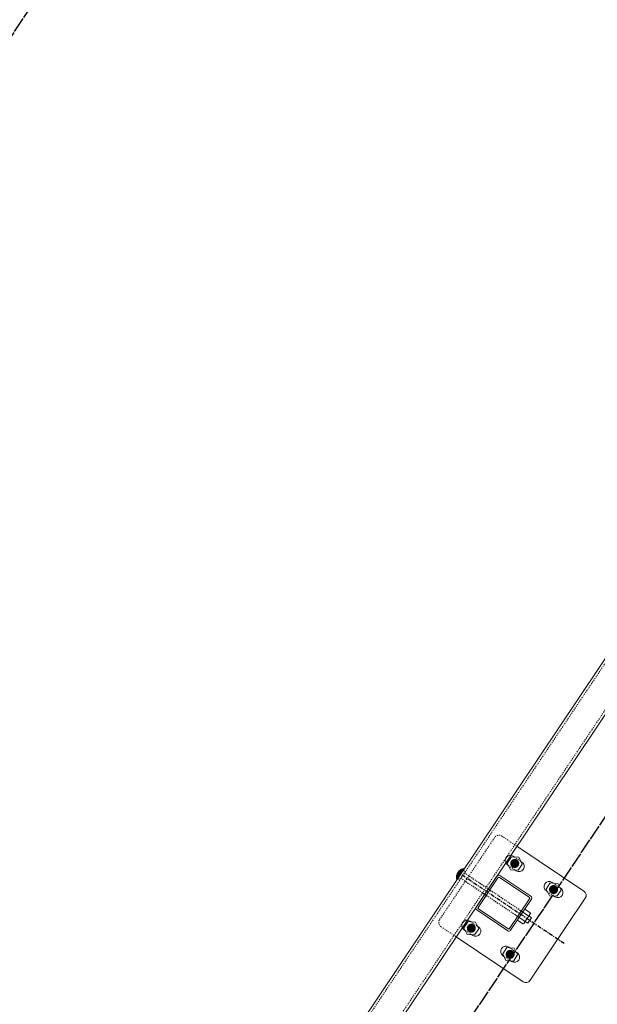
# Model space of a CAD drawing. Header units: inches. Extents: x 26089988 to 26091477, y 7484334 to 7485711.
# Tile 2 of 35: x 26090373 to 26090429, y 7484544 to 7484639. Entities that reach past the tile are written whole.
import ezdxf

# ---------------------------------------------------------------- set-up
doc = ezdxf.new("R2010")
doc.units = ezdxf.units.IN
doc.header["$MEASUREMENT"] = 0
for name, pattern in [('bcenterline', [0.5, 0.375, -0.03125, 0.0625, -0.03125]), ('bhiddenpr', [0.1875, 0.125, -0.0625]), ('brebarpr', [1.5625, 1.5, -0.0625]), ('DGN Style 2', [0.017105, 0.010263, -0.006842])]:
    doc.linetypes.add(name, pattern=pattern)
for name, color, linetype in [('BR_P_Rail_Centerline', 2, 'bcenterline'), ('BR_P_Rail_Hidden', 230, 'bhiddenpr'), ('BR_P_Rail_Object', 230, 'Continuous'), ('BR_P_Rail_Reinforcing', 30, 'brebarpr')]:
    doc.layers.add(name, color=color, linetype=linetype)

msp = doc.modelspace()

# ---------------------------------------------------------------- hatches: boundary and pattern name
at = {"layer": 'BR_P_Rail_Object', "lineweight": 0}
h = msp.add_hatch(color=151, dxfattribs=at)
edge = h.paths.add_edge_path()
edge.add_arc((26090420.732, 7484557.812), 0.438, 56.15272, 416.15272, ccw=False)
h = msp.add_hatch(color=151, dxfattribs=at)
edge = h.paths.add_edge_path()
edge.add_arc((26090420.732, 7484557.812), 0.438, 56.15272, 416.15272, ccw=False)
h = msp.add_hatch(color=151, dxfattribs=at)
edge = h.paths.add_edge_path()
edge.add_arc((26090424.469, 7484555.306), 0.438, 56.15272, 416.15272, ccw=False)
h = msp.add_hatch(color=151, dxfattribs=at)
edge = h.paths.add_edge_path()
edge.add_arc((26090416.554, 7484551.583), 0.438, 56.15272, 416.15272, ccw=False)
h = msp.add_hatch(color=151, dxfattribs=at)
edge = h.paths.add_edge_path()
edge.add_arc((26090416.554, 7484551.583), 0.438, 56.15272, 416.15272, ccw=False)
h = msp.add_hatch(color=151, dxfattribs=at)
edge = h.paths.add_edge_path()
edge.add_arc((26090420.292, 7484549.077), 0.438, 56.15272, 416.15272, ccw=False)

# ---------------------------------------------------------------- linework, layer by layer
at = {"layer": 'BR_P_Rail_Centerline'}
msp.add_line((26090425.495, 7484550.102), (26090415.528, 7484556.786), dxfattribs=at)
at = {"layer": 'BR_P_Rail_Hidden', "color": 1, "linetype": 'DGN Style 2', "lineweight": 0}
for p, q in [((26090374.728, 7484495.5), (26090807.653, 7485141.042)), ((26090376.805, 7484494.107), (26090809.729, 7485139.649)), ((26090418.797, 7484560.313), (26090413.506, 7484552.424)), ((26090418.797, 7484560.313), (26090413.506, 7484552.424)), ((26090419.491, 7484560.45), (26090420.944, 7484559.476)), ((26090419.491, 7484560.45), (26090420.944, 7484559.476)), ((26090420.695, 7484558.438), (26090421.325, 7484558.016)), ((26090420.695, 7484558.438), (26090421.325, 7484558.016)), ((26090420.138, 7484557.608), (26090420.768, 7484557.186)), ((26090420.138, 7484557.608), (26090420.768, 7484557.186)), ((26090424.433, 7484555.932), (26090425.062, 7484555.51)), ((26090423.876, 7484555.101), (26090424.505, 7484554.679)), ((26090416.518, 7484552.209), (26090417.147, 7484551.787)), ((26090416.518, 7484552.209), (26090417.147, 7484551.787)), ((26090413.642, 7484551.73), (26090415.096, 7484550.755)), ((26090413.642, 7484551.73), (26090415.096, 7484550.755)), ((26090415.961, 7484551.379), (26090416.59, 7484550.957)), ((26090415.961, 7484551.379), (26090416.59, 7484550.957)), ((26090420.255, 7484549.703), (26090420.885, 7484549.281)), ((26090419.698, 7484548.872), (26090420.328, 7484548.45))]:
    msp.add_line(p, q, dxfattribs=at)
at = {"layer": 'BR_P_Rail_Hidden', "color": 1, "linetype": 'DGN Style 2'}
for p, q in [((26090415.971, 7484557.054), (26090415.449, 7484556.275)), ((26090415.971, 7484557.054), (26090415.449, 7484556.275)), ((26090415.79, 7484557.176), (26090415.971, 7484557.054)), ((26090415.79, 7484557.176), (26090415.971, 7484557.054)), ((26090415.884, 7484556.924), (26090421.516, 7484553.147)), ((26090415.267, 7484556.397), (26090415.449, 7484556.275)), ((26090415.267, 7484556.397), (26090415.449, 7484556.275)), ((26090415.536, 7484556.405), (26090421.168, 7484552.628))]:
    msp.add_line(p, q, dxfattribs=at)
at = {"layer": 'BR_P_Rail_Hidden', "color": 1, "linetype": 'DGN Style 2', "lineweight": 0}
msp.add_arc((26090419.212, 7484560.035), 0.5, 56.15272, 146.15272, dxfattribs=at)
msp.add_arc((26090419.212, 7484560.035), 0.5, 56.15272, 146.15272, dxfattribs=at)
at = {"layer": 'BR_P_Rail_Hidden', "color": 1, "linetype": 'DGN Style 2', "lineweight": 0, "extrusion": (0, 0, -1)}
msp.add_arc((-26090413.921, 7484552.145), 0.5, 303.84728, 33.84728, dxfattribs=at)
msp.add_arc((-26090413.921, 7484552.145), 0.5, 303.84728, 33.84728, dxfattribs=at)
at = {"layer": 'BR_P_Rail_Object', "color": 2, "lineweight": 13}
for p, q in [((26090374.521, 7484495.639), (26090807.445, 7485141.181)), ((26090809.937, 7485139.51), (26090377.012, 7484493.968))]:
    msp.add_line(p, q, dxfattribs=at)
at = {"layer": 'BR_P_Rail_Object', "color": 5, "lineweight": 13}
for p, q in [((26090420.944, 7484559.476), (26090427.381, 7484555.159)), ((26090427.518, 7484554.465), (26090422.226, 7484546.575)), ((26090415.096, 7484550.755), (26090421.532, 7484546.438))]:
    msp.add_line(p, q, dxfattribs=at)
at = {"layer": 'BR_P_Rail_Object', "color": 5, "lineweight": 0}
for p, q in [((26090420.595, 7484558.506), (26090420.695, 7484558.438)), ((26090420.595, 7484558.506), (26090420.695, 7484558.438)), ((26090420.038, 7484557.675), (26090420.138, 7484557.608)), ((26090420.038, 7484557.675), (26090420.138, 7484557.608)), ((26090421.325, 7484558.016), (26090421.425, 7484557.949)), ((26090421.325, 7484558.016), (26090421.425, 7484557.949)), ((26090419.023, 7484556.61), (26090417.017, 7484553.62)), ((26090419.023, 7484556.61), (26090417.017, 7484553.62)), ((26090419.3, 7484556.665), (26090422.29, 7484554.66)), ((26090420.768, 7484557.186), (26090420.868, 7484557.118)), ((26090420.768, 7484557.186), (26090420.868, 7484557.118)), ((26090419.122, 7484556.446), (26090417.207, 7484553.59)), ((26090419.122, 7484556.446), (26090417.207, 7484553.59)), ((26090419.27, 7484556.476), (26090422.126, 7484554.56)), ((26090424.332, 7484555.999), (26090424.433, 7484555.932)), ((26090423.775, 7484555.169), (26090423.876, 7484555.101)), ((26090424.505, 7484554.679), (26090424.606, 7484554.612)), ((26090425.062, 7484555.51), (26090425.163, 7484555.442)), ((26090422.155, 7484554.412), (26090420.24, 7484551.556)), ((26090422.345, 7484554.382), (26090420.34, 7484551.392)), ((26090417.072, 7484553.343), (26090420.062, 7484551.338)), ((26090417.236, 7484553.442), (26090420.092, 7484551.527)), ((26090416.417, 7484552.277), (26090416.518, 7484552.209)), ((26090416.417, 7484552.277), (26090416.518, 7484552.209)), ((26090417.147, 7484551.787), (26090417.248, 7484551.72)), ((26090417.147, 7484551.787), (26090417.248, 7484551.72)), ((26090415.86, 7484551.446), (26090415.961, 7484551.379)), ((26090415.86, 7484551.446), (26090415.961, 7484551.379)), ((26090416.59, 7484550.957), (26090416.691, 7484550.889)), ((26090416.59, 7484550.957), (26090416.691, 7484550.889)), ((26090419.598, 7484548.94), (26090419.698, 7484548.872)), ((26090420.155, 7484549.77), (26090420.255, 7484549.703)), ((26090420.885, 7484549.281), (26090420.985, 7484549.213)), ((26090420.328, 7484548.45), (26090420.428, 7484548.383))]:
    msp.add_line(p, q, dxfattribs=at)
at = {"layer": 'BR_P_Rail_Object', "color": 151, "linetype": 'Continuous', "lineweight": 13}
for p, q in [((26090415.114, 7484556.466), (26090415.344, 7484556.512)), ((26090415.114, 7484556.466), (26090415.344, 7484556.512)), ((26090415.114, 7484556.453), (26090415.334, 7484556.496)), ((26090415.114, 7484556.453), (26090415.334, 7484556.496)), ((26090415.115, 7484556.494), (26090415.365, 7484556.543)), ((26090415.115, 7484556.494), (26090415.365, 7484556.543)), ((26090415.115, 7484556.48), (26090415.355, 7484556.528)), ((26090415.115, 7484556.48), (26090415.355, 7484556.528)), ((26090415.164, 7484556.243), (26090415.115, 7484556.491)), ((26090415.164, 7484556.243), (26090415.115, 7484556.491)), ((26090415.116, 7484556.508), (26090415.376, 7484556.559)), ((26090415.116, 7484556.508), (26090415.376, 7484556.559)), ((26090415.117, 7484556.521), (26090415.386, 7484556.574)), ((26090415.117, 7484556.521), (26090415.386, 7484556.574)), ((26090415.118, 7484556.535), (26090415.397, 7484556.59)), ((26090415.118, 7484556.535), (26090415.397, 7484556.59)), ((26090415.119, 7484556.549), (26090415.407, 7484556.606)), ((26090415.119, 7484556.549), (26090415.407, 7484556.606)), ((26090415.175, 7484556.258), (26090415.119, 7484556.542)), ((26090415.175, 7484556.258), (26090415.119, 7484556.542)), ((26090415.121, 7484556.563), (26090415.418, 7484556.621)), ((26090415.121, 7484556.563), (26090415.418, 7484556.621)), ((26090415.123, 7484556.577), (26090415.428, 7484556.637)), ((26090415.123, 7484556.577), (26090415.428, 7484556.637)), ((26090415.185, 7484556.274), (26090415.124, 7484556.584)), ((26090415.185, 7484556.274), (26090415.124, 7484556.584)), ((26090415.125, 7484556.591), (26090415.439, 7484556.653)), ((26090415.125, 7484556.591), (26090415.439, 7484556.653)), ((26090415.127, 7484556.605), (26090415.449, 7484556.668)), ((26090415.127, 7484556.605), (26090415.449, 7484556.668)), ((26090415.13, 7484556.619), (26090415.46, 7484556.684)), ((26090415.13, 7484556.619), (26090415.46, 7484556.684)), ((26090415.196, 7484556.29), (26090415.13, 7484556.622)), ((26090415.196, 7484556.29), (26090415.13, 7484556.622)), ((26090415.132, 7484556.633), (26090415.47, 7484556.7)), ((26090415.132, 7484556.633), (26090415.47, 7484556.7)), ((26090415.135, 7484556.647), (26090415.481, 7484556.715)), ((26090415.135, 7484556.647), (26090415.481, 7484556.715)), ((26090415.206, 7484556.305), (26090415.137, 7484556.655)), ((26090415.206, 7484556.305), (26090415.137, 7484556.655)), ((26090415.139, 7484556.662), (26090415.491, 7484556.731)), ((26090415.139, 7484556.662), (26090415.491, 7484556.731)), ((26090415.142, 7484556.676), (26090415.502, 7484556.747)), ((26090415.142, 7484556.676), (26090415.502, 7484556.747)), ((26090415.217, 7484556.321), (26090415.145, 7484556.686)), ((26090415.217, 7484556.321), (26090415.145, 7484556.686)), ((26090415.146, 7484556.69), (26090415.512, 7484556.762)), ((26090415.146, 7484556.69), (26090415.512, 7484556.762)), ((26090415.15, 7484556.705), (26090415.523, 7484556.778)), ((26090415.15, 7484556.705), (26090415.523, 7484556.778)), ((26090415.227, 7484556.337), (26090415.153, 7484556.714)), ((26090415.227, 7484556.337), (26090415.153, 7484556.714)), ((26090415.154, 7484556.719), (26090415.533, 7484556.794)), ((26090415.154, 7484556.719), (26090415.533, 7484556.794)), ((26090415.159, 7484556.733), (26090415.544, 7484556.809)), ((26090415.159, 7484556.733), (26090415.544, 7484556.809)), ((26090415.238, 7484556.352), (26090415.161, 7484556.74)), ((26090415.238, 7484556.352), (26090415.161, 7484556.74)), ((26090415.164, 7484556.748), (26090415.554, 7484556.825)), ((26090415.164, 7484556.748), (26090415.554, 7484556.825)), ((26090415.169, 7484556.763), (26090415.565, 7484556.841)), ((26090415.169, 7484556.763), (26090415.565, 7484556.841)), ((26090415.248, 7484556.368), (26090415.17, 7484556.765)), ((26090415.248, 7484556.368), (26090415.17, 7484556.765)), ((26090415.174, 7484556.777), (26090415.575, 7484556.856)), ((26090415.174, 7484556.777), (26090415.575, 7484556.856)), ((26090415.259, 7484556.384), (26090415.179, 7484556.789)), ((26090415.259, 7484556.384), (26090415.179, 7484556.789)), ((26090415.18, 7484556.792), (26090415.586, 7484556.872)), ((26090415.18, 7484556.792), (26090415.586, 7484556.872)), ((26090415.186, 7484556.807), (26090415.597, 7484556.888)), ((26090415.186, 7484556.807), (26090415.597, 7484556.888)), ((26090415.269, 7484556.399), (26090415.188, 7484556.811)), ((26090415.269, 7484556.399), (26090415.188, 7484556.811)), ((26090415.192, 7484556.822), (26090415.607, 7484556.903)), ((26090415.192, 7484556.822), (26090415.607, 7484556.903)), ((26090415.28, 7484556.415), (26090415.197, 7484556.832)), ((26090415.28, 7484556.415), (26090415.197, 7484556.832)), ((26090415.199, 7484556.837), (26090415.618, 7484556.919)), ((26090415.199, 7484556.837), (26090415.618, 7484556.919)), ((26090415.206, 7484556.852), (26090415.628, 7484556.935)), ((26090415.206, 7484556.852), (26090415.628, 7484556.935)), ((26090415.29, 7484556.431), (26090415.207, 7484556.853)), ((26090415.29, 7484556.431), (26090415.207, 7484556.853)), ((26090415.214, 7484556.867), (26090415.639, 7484556.95)), ((26090415.214, 7484556.867), (26090415.639, 7484556.95)), ((26090415.301, 7484556.446), (26090415.217, 7484556.872)), ((26090415.301, 7484556.446), (26090415.217, 7484556.872)), ((26090415.222, 7484556.882), (26090415.649, 7484556.966)), ((26090415.222, 7484556.882), (26090415.649, 7484556.966)), ((26090415.311, 7484556.462), (26090415.227, 7484556.891)), ((26090415.311, 7484556.462), (26090415.227, 7484556.891)), ((26090415.23, 7484556.897), (26090415.66, 7484556.982)), ((26090415.23, 7484556.897), (26090415.66, 7484556.982)), ((26090415.322, 7484556.478), (26090415.237, 7484556.909)), ((26090415.322, 7484556.478), (26090415.237, 7484556.909)), ((26090415.239, 7484556.912), (26090415.67, 7484556.997)), ((26090415.239, 7484556.912), (26090415.67, 7484556.997)), ((26090415.332, 7484556.493), (26090415.247, 7484556.926)), ((26090415.332, 7484556.493), (26090415.247, 7484556.926)), ((26090415.248, 7484556.928), (26090415.681, 7484557.013)), ((26090415.248, 7484556.928), (26090415.681, 7484557.013)), ((26090415.343, 7484556.509), (26090415.257, 7484556.942)), ((26090415.343, 7484556.509), (26090415.257, 7484556.942)), ((26090415.258, 7484556.943), (26090415.691, 7484557.029)), ((26090415.258, 7484556.943), (26090415.691, 7484557.029)), ((26090415.268, 7484556.959), (26090415.702, 7484557.044)), ((26090415.268, 7484556.959), (26090415.702, 7484557.044)), ((26090415.353, 7484556.525), (26090415.268, 7484556.958)), ((26090415.353, 7484556.525), (26090415.268, 7484556.958)), ((26090415.364, 7484556.54), (26090415.278, 7484556.974)), ((26090415.364, 7484556.54), (26090415.278, 7484556.974)), ((26090415.279, 7484556.975), (26090415.712, 7484557.06)), ((26090415.279, 7484556.975), (26090415.712, 7484557.06)), ((26090415.374, 7484556.556), (26090415.289, 7484556.989)), ((26090415.374, 7484556.556), (26090415.289, 7484556.989)), ((26090415.29, 7484556.99), (26090415.723, 7484557.076)), ((26090415.29, 7484556.99), (26090415.723, 7484557.076)), ((26090415.385, 7484556.572), (26090415.3, 7484557.003)), ((26090415.385, 7484556.572), (26090415.3, 7484557.003)), ((26090415.302, 7484557.006), (26090415.733, 7484557.091)), ((26090415.302, 7484557.006), (26090415.733, 7484557.091)), ((26090415.395, 7484556.587), (26090415.31, 7484557.017)), ((26090415.395, 7484556.587), (26090415.31, 7484557.017)), ((26090415.314, 7484557.022), (26090415.744, 7484557.107)), ((26090415.314, 7484557.022), (26090415.744, 7484557.107)), ((26090415.406, 7484556.603), (26090415.321, 7484557.031)), ((26090415.406, 7484556.603), (26090415.321, 7484557.031)), ((26090415.328, 7484557.039), (26090415.754, 7484557.123)), ((26090415.328, 7484557.039), (26090415.754, 7484557.123)), ((26090415.416, 7484556.619), (26090415.332, 7484557.044)), ((26090415.416, 7484556.619), (26090415.332, 7484557.044)), ((26090415.342, 7484557.055), (26090415.765, 7484557.138)), ((26090415.342, 7484557.055), (26090415.765, 7484557.138)), ((26090415.427, 7484556.634), (26090415.343, 7484557.057)), ((26090415.427, 7484556.634), (26090415.343, 7484557.057)), ((26090415.437, 7484556.65), (26090415.354, 7484557.069)), ((26090415.437, 7484556.65), (26090415.354, 7484557.069)), ((26090415.357, 7484557.071), (26090415.775, 7484557.154)), ((26090415.357, 7484557.071), (26090415.775, 7484557.154)), ((26090415.448, 7484556.666), (26090415.366, 7484557.081)), ((26090415.448, 7484556.666), (26090415.366, 7484557.081)), ((26090415.373, 7484557.088), (26090415.786, 7484557.17)), ((26090415.373, 7484557.088), (26090415.786, 7484557.17)), ((26090415.458, 7484556.681), (26090415.377, 7484557.093)), ((26090415.458, 7484556.681), (26090415.377, 7484557.093)), ((26090415.469, 7484556.697), (26090415.388, 7484557.104)), ((26090415.469, 7484556.697), (26090415.388, 7484557.104)), ((26090415.389, 7484557.105), (26090415.796, 7484557.185)), ((26090415.389, 7484557.105), (26090415.796, 7484557.185)), ((26090415.479, 7484556.713), (26090415.4, 7484557.115)), ((26090415.479, 7484556.713), (26090415.4, 7484557.115)), ((26090415.408, 7484557.122), (26090415.807, 7484557.201)), ((26090415.408, 7484557.122), (26090415.807, 7484557.201)), ((26090415.49, 7484556.728), (26090415.411, 7484557.126)), ((26090415.49, 7484556.728), (26090415.411, 7484557.126)), ((26090415.5, 7484556.744), (26090415.423, 7484557.136)), ((26090415.5, 7484556.744), (26090415.423, 7484557.136)), ((26090415.427, 7484557.14), (26090415.817, 7484557.217)), ((26090415.427, 7484557.14), (26090415.817, 7484557.217)), ((26090415.511, 7484556.76), (26090415.434, 7484557.146)), ((26090415.511, 7484556.76), (26090415.434, 7484557.146)), ((26090415.521, 7484556.775), (26090415.446, 7484557.156)), ((26090415.521, 7484556.775), (26090415.446, 7484557.156)), ((26090415.448, 7484557.157), (26090415.828, 7484557.232)), ((26090415.448, 7484557.157), (26090415.828, 7484557.232)), ((26090415.532, 7484556.791), (26090415.458, 7484557.165)), ((26090415.532, 7484556.791), (26090415.458, 7484557.165)), ((26090415.542, 7484556.807), (26090415.47, 7484557.175)), ((26090415.542, 7484556.807), (26090415.47, 7484557.175)), ((26090415.471, 7484557.175), (26090415.838, 7484557.248)), ((26090415.471, 7484557.175), (26090415.838, 7484557.248)), ((26090415.553, 7484556.822), (26090415.481, 7484557.184)), ((26090415.553, 7484556.822), (26090415.481, 7484557.184)), ((26090415.563, 7484556.838), (26090415.493, 7484557.192)), ((26090415.563, 7484556.838), (26090415.493, 7484557.192)), ((26090415.496, 7484557.194), (26090415.849, 7484557.264)), ((26090415.496, 7484557.194), (26090415.849, 7484557.264)), ((26090415.574, 7484556.854), (26090415.505, 7484557.201)), ((26090415.574, 7484556.854), (26090415.505, 7484557.201)), ((26090415.584, 7484556.869), (26090415.517, 7484557.209)), ((26090415.584, 7484556.869), (26090415.517, 7484557.209)), ((26090415.523, 7484557.213), (26090415.859, 7484557.279)), ((26090415.523, 7484557.213), (26090415.859, 7484557.279)), ((26090415.595, 7484556.885), (26090415.529, 7484557.217)), ((26090415.595, 7484556.885), (26090415.529, 7484557.217)), ((26090415.605, 7484556.901), (26090415.541, 7484557.225)), ((26090415.605, 7484556.901), (26090415.541, 7484557.225)), ((26090415.616, 7484556.916), (26090415.553, 7484557.232)), ((26090415.616, 7484556.916), (26090415.553, 7484557.232)), ((26090415.554, 7484557.233), (26090415.87, 7484557.295)), ((26090415.554, 7484557.233), (26090415.87, 7484557.295)), ((26090415.626, 7484556.932), (26090415.566, 7484557.239)), ((26090415.626, 7484556.932), (26090415.566, 7484557.239)), ((26090415.637, 7484556.948), (26090415.578, 7484557.246)), ((26090415.637, 7484556.948), (26090415.578, 7484557.246)), ((26090415.59, 7484557.253), (26090415.88, 7484557.311)), ((26090415.59, 7484557.253), (26090415.88, 7484557.311)), ((26090415.647, 7484556.963), (26090415.59, 7484557.253)), ((26090415.647, 7484556.963), (26090415.59, 7484557.253)), ((26090415.658, 7484556.979), (26090415.602, 7484557.26)), ((26090415.658, 7484556.979), (26090415.602, 7484557.26)), ((26090415.668, 7484556.995), (26090415.615, 7484557.266)), ((26090415.668, 7484556.995), (26090415.615, 7484557.266)), ((26090415.679, 7484557.01), (26090415.627, 7484557.272)), ((26090415.679, 7484557.01), (26090415.627, 7484557.272)), ((26090415.634, 7484557.276), (26090415.891, 7484557.326)), ((26090415.634, 7484557.276), (26090415.891, 7484557.326)), ((26090415.689, 7484557.026), (26090415.639, 7484557.278)), ((26090415.689, 7484557.026), (26090415.639, 7484557.278)), ((26090415.7, 7484557.042), (26090415.652, 7484557.284)), ((26090415.7, 7484557.042), (26090415.652, 7484557.284)), ((26090415.71, 7484557.057), (26090415.664, 7484557.289)), ((26090415.71, 7484557.057), (26090415.664, 7484557.289)), ((26090415.721, 7484557.073), (26090415.677, 7484557.295)), ((26090415.721, 7484557.073), (26090415.677, 7484557.295)), ((26090415.731, 7484557.088), (26090415.689, 7484557.3)), ((26090415.731, 7484557.088), (26090415.689, 7484557.3)), ((26090415.691, 7484557.3), (26090415.901, 7484557.342)), ((26090415.691, 7484557.3), (26090415.901, 7484557.342)), ((26090415.742, 7484557.104), (26090415.702, 7484557.305)), ((26090415.742, 7484557.104), (26090415.702, 7484557.305)), ((26090415.752, 7484557.12), (26090415.715, 7484557.31)), ((26090415.752, 7484557.12), (26090415.715, 7484557.31)), ((26090415.763, 7484557.135), (26090415.727, 7484557.314)), ((26090415.763, 7484557.135), (26090415.727, 7484557.314)), ((26090415.773, 7484557.151), (26090415.74, 7484557.318)), ((26090415.773, 7484557.151), (26090415.74, 7484557.318)), ((26090415.784, 7484557.167), (26090415.753, 7484557.323)), ((26090415.784, 7484557.167), (26090415.753, 7484557.323)), ((26090415.794, 7484557.182), (26090415.766, 7484557.326)), ((26090415.794, 7484557.182), (26090415.766, 7484557.326)), ((26090415.805, 7484557.198), (26090415.779, 7484557.33)), ((26090415.805, 7484557.198), (26090415.779, 7484557.33)), ((26090415.815, 7484557.214), (26090415.792, 7484557.334)), ((26090415.815, 7484557.214), (26090415.792, 7484557.334)), ((26090415.794, 7484557.334), (26090415.908, 7484557.357)), ((26090415.794, 7484557.334), (26090415.908, 7484557.357)), ((26090415.826, 7484557.229), (26090415.804, 7484557.337)), ((26090415.826, 7484557.229), (26090415.804, 7484557.337)), ((26090415.836, 7484557.245), (26090415.817, 7484557.34)), ((26090415.836, 7484557.245), (26090415.817, 7484557.34)), ((26090415.847, 7484557.261), (26090415.83, 7484557.343)), ((26090415.847, 7484557.261), (26090415.83, 7484557.343)), ((26090415.857, 7484557.276), (26090415.843, 7484557.346)), ((26090415.857, 7484557.276), (26090415.843, 7484557.346)), ((26090415.868, 7484557.292), (26090415.857, 7484557.349)), ((26090415.868, 7484557.292), (26090415.857, 7484557.349)), ((26090415.878, 7484557.308), (26090415.87, 7484557.351)), ((26090415.878, 7484557.308), (26090415.87, 7484557.351)), ((26090415.889, 7484557.323), (26090415.883, 7484557.353)), ((26090415.889, 7484557.323), (26090415.883, 7484557.353)), ((26090415.899, 7484557.339), (26090415.896, 7484557.355)), ((26090415.899, 7484557.339), (26090415.896, 7484557.355)), ((26090415.91, 7484557.355), (26090415.909, 7484557.357)), ((26090415.91, 7484557.355), (26090415.909, 7484557.357)), ((26090415.114, 7484556.439), (26090415.323, 7484556.481)), ((26090415.114, 7484556.439), (26090415.323, 7484556.481)), ((26090415.115, 7484556.426), (26090415.313, 7484556.465)), ((26090415.115, 7484556.426), (26090415.313, 7484556.465)), ((26090415.115, 7484556.412), (26090415.302, 7484556.449)), ((26090415.115, 7484556.412), (26090415.302, 7484556.449)), ((26090415.154, 7484556.227), (26090415.115, 7484556.424)), ((26090415.154, 7484556.227), (26090415.115, 7484556.424)), ((26090415.116, 7484556.399), (26090415.292, 7484556.434)), ((26090415.116, 7484556.399), (26090415.292, 7484556.434)), ((26090415.117, 7484556.385), (26090415.281, 7484556.418)), ((26090415.117, 7484556.385), (26090415.281, 7484556.418)), ((26090415.118, 7484556.372), (26090415.271, 7484556.402)), ((26090415.118, 7484556.372), (26090415.271, 7484556.402)), ((26090415.119, 7484556.359), (26090415.26, 7484556.387)), ((26090415.119, 7484556.359), (26090415.26, 7484556.387)), ((26090415.121, 7484556.345), (26090415.25, 7484556.371)), ((26090415.121, 7484556.345), (26090415.25, 7484556.371)), ((26090415.122, 7484556.332), (26090415.239, 7484556.355)), ((26090415.122, 7484556.332), (26090415.239, 7484556.355)), ((26090415.124, 7484556.319), (26090415.229, 7484556.34)), ((26090415.124, 7484556.319), (26090415.229, 7484556.34)), ((26090415.126, 7484556.306), (26090415.218, 7484556.324)), ((26090415.126, 7484556.306), (26090415.218, 7484556.324)), ((26090415.128, 7484556.293), (26090415.208, 7484556.308)), ((26090415.128, 7484556.293), (26090415.208, 7484556.308)), ((26090415.131, 7484556.279), (26090415.197, 7484556.293)), ((26090415.131, 7484556.279), (26090415.197, 7484556.293)), ((26090415.133, 7484556.266), (26090415.187, 7484556.277)), ((26090415.133, 7484556.266), (26090415.187, 7484556.277)), ((26090415.136, 7484556.253), (26090415.176, 7484556.261)), ((26090415.136, 7484556.253), (26090415.176, 7484556.261)), ((26090415.139, 7484556.24), (26090415.166, 7484556.246)), ((26090415.139, 7484556.24), (26090415.166, 7484556.246)), ((26090415.142, 7484556.227), (26090415.155, 7484556.23)), ((26090415.142, 7484556.227), (26090415.155, 7484556.23))]:
    msp.add_line(p, q, dxfattribs=at)
at = {"layer": 'BR_P_Rail_Object', "color": 151, "lineweight": 13}
for p, q in [((26090422.043, 7484552.794), (26090421.516, 7484553.147)), ((26090421.69, 7484553.406), (26090422.217, 7484553.053)), ((26090422.057, 7484552.72), (26090421.769, 7484552.289)), ((26090422.057, 7484552.72), (26090422.117, 7484552.808)), ((26090422.087, 7484552.764), (26090422.347, 7484552.59)), ((26090422.232, 7484552.979), (26090422.117, 7484552.808)), ((26090420.994, 7484552.368), (26090421.521, 7484552.015)), ((26090421.695, 7484552.275), (26090421.168, 7484552.628)), ((26090421.709, 7484552.201), (26090421.595, 7484552.03)), ((26090421.709, 7484552.201), (26090421.769, 7484552.289)), ((26090421.739, 7484552.245), (26090421.999, 7484552.071)), ((26090422.347, 7484552.59), (26090421.999, 7484552.071))]:
    msp.add_line(p, q, dxfattribs=at)
at = {"layer": 'BR_P_Rail_Object', "color": 151, "linetype": 'Continuous', "lineweight": 0, "flags": 128}
for points in [[(26090420.014, 7484557.86), (26090420.331, 7484557.215), (26090421.048, 7484557.167), (26090421.449, 7484557.764), (26090421.132, 7484558.409), (26090420.415, 7484558.457), (26090420.014, 7484557.86)], [(26090420.014, 7484557.86), (26090420.331, 7484557.215), (26090421.048, 7484557.167), (26090421.449, 7484557.764), (26090421.132, 7484558.409), (26090420.415, 7484558.457), (26090420.014, 7484557.86)], [(26090423.752, 7484555.354), (26090424.069, 7484554.709), (26090424.786, 7484554.66), (26090425.186, 7484555.257), (26090424.869, 7484555.903), (26090424.152, 7484555.951), (26090423.752, 7484555.354)], [(26090415.837, 7484551.631), (26090416.154, 7484550.986), (26090416.871, 7484550.938), (26090417.271, 7484551.535), (26090416.955, 7484552.18), (26090416.237, 7484552.228), (26090415.837, 7484551.631)], [(26090415.837, 7484551.631), (26090416.154, 7484550.986), (26090416.871, 7484550.938), (26090417.271, 7484551.535), (26090416.955, 7484552.18), (26090416.237, 7484552.228), (26090415.837, 7484551.631)], [(26090419.574, 7484549.125), (26090419.891, 7484548.48), (26090420.608, 7484548.432), (26090421.009, 7484549.028), (26090420.692, 7484549.674), (26090419.975, 7484549.722), (26090419.574, 7484549.125)]]:
    msp.add_lwpolyline(points, close=True, dxfattribs=at)
at = {"layer": 'BR_P_Rail_Object', "color": 151, "linetype": 'Continuous', "lineweight": 13, "flags": 128}
msp.add_lwpolyline([(26090416.554, 7484551.583), (26090416.554, 7484551.583)], dxfattribs=at)
msp.add_lwpolyline([(26090416.554, 7484551.583), (26090416.554, 7484551.583)], dxfattribs=at)
at = {"layer": 'BR_P_Rail_Object', "color": 5, "lineweight": 0, "extrusion": (0, 0, -1)}
for centre, radius, start, end in [((-26090420.316, 7484558.091), 0.5, 33.84728, 123.84728), ((-26090420.316, 7484558.091), 0.5, 33.84728, 123.84728), ((-26090420.316, 7484558.091), 0.5, 303.84728, 33.84728), ((-26090420.316, 7484558.091), 0.5, 303.84728, 33.84728), ((-26090419.211, 7484556.387), 0.107, 33.84728, 123.84728), ((-26090419.211, 7484556.387), 0.107, 33.84728, 123.84728), ((-26090421.147, 7484557.534), 0.5, 213.84728, 303.84728), ((-26090424.054, 7484555.584), 0.5, 303.84728, 33.84728), ((-26090424.054, 7484555.584), 0.5, 33.84728, 123.84728), ((-26090422.179, 7484554.494), 0.2, 123.84728, 213.84728), ((-26090424.884, 7484555.027), 0.5, 213.84728, 303.84728), ((-26090422.067, 7484554.472), 0.107, 123.84728, 213.84728), ((-26090416.139, 7484551.862), 0.5, 303.84728, 33.84728), ((-26090416.139, 7484551.862), 0.5, 303.84728, 33.84728), ((-26090416.139, 7484551.862), 0.5, 33.84728, 123.84728), ((-26090416.139, 7484551.862), 0.5, 33.84728, 123.84728), ((-26090416.97, 7484551.305), 0.5, 213.84728, 303.84728), ((-26090420.151, 7484551.616), 0.107, 213.84728, 303.84728), ((-26090419.876, 7484549.355), 0.5, 33.84728, 123.84728), ((-26090419.876, 7484549.355), 0.5, 303.84728, 33.84728), ((-26090420.707, 7484548.798), 0.5, 213.84728, 303.84728)]:
    msp.add_arc(centre, radius, start, end, dxfattribs=at)
at = {"layer": 'BR_P_Rail_Object', "color": 5, "lineweight": 0}
for centre, radius, start, end in [((26090421.147, 7484557.534), 0.5, 326.15272, 56.15272), ((26090419.189, 7484556.499), 0.2, 56.15272, 146.15272), ((26090419.189, 7484556.499), 0.2, 56.15272, 146.15272), ((26090424.884, 7484555.027), 0.5, 326.15272, 56.15272), ((26090417.184, 7484553.509), 0.2, 146.15272, 236.15272), ((26090417.184, 7484553.509), 0.2, 146.15272, 236.15272), ((26090417.295, 7484553.531), 0.107, 146.15272, 236.15272), ((26090417.295, 7484553.531), 0.107, 146.15272, 236.15272), ((26090416.97, 7484551.305), 0.5, 326.15272, 56.15272), ((26090420.173, 7484551.504), 0.2, 236.15272, 326.15272), ((26090420.707, 7484548.798), 0.5, 326.15272, 56.15272)]:
    msp.add_arc(centre, radius, start, end, dxfattribs=at)
at = {"layer": 'BR_P_Rail_Object', "color": 151, "linetype": 'Continuous', "lineweight": 13}
msp.add_arc((26090416.027, 7484556.452), 0.912, 97.26481, 195.04063, dxfattribs=at)
msp.add_arc((26090416.027, 7484556.452), 0.912, 97.26481, 195.04063, dxfattribs=at)
at = {"layer": 'BR_P_Rail_Object', "color": 5, "lineweight": 13}
for centre, start, end in [((26090427.102, 7484554.744), 326.15272, 56.15272), ((26090421.811, 7484546.854), 236.15272, 326.15272)]:
    msp.add_arc(centre, 0.5, start, end, dxfattribs=at)
at = {"layer": 'BR_P_Rail_Object', "color": 151, "lineweight": 13}
for centre in [(26090422.073, 7484552.838), (26090421.724, 7484552.319)]:
    msp.add_arc(centre, 0.0533, 236.15272, 326.15272, dxfattribs=at)
at = {"layer": 'BR_P_Rail_Object', "color": 151, "lineweight": 13, "extrusion": (0, 0, -1)}
for centre, start, end in [((-26090422.013, 7484552.749), 123.84728, 213.84728), ((-26090422.187, 7484553.009), 123.84728, 213.84728), ((-26090421.55, 7484552.059), 213.84728, 303.84728), ((-26090421.665, 7484552.23), 123.84728, 213.84728)]:
    msp.add_arc(centre, 0.0533, start, end, dxfattribs=at)
at = {"layer": 'BR_P_Rail_Reinforcing'}
for points in [[(26090320.03, 7484559.455), (26090453.938, 7484759.127), (26090459.771, 7484762.439), (26090475.367, 7484785.694)], [(26090381.689, 7484491.067), (26090515.597, 7484690.739), (26090516.447, 7484697.394), (26090532.043, 7484720.648)]]:
    msp.add_lwpolyline(points, dxfattribs=at)

doc.saveas('drawing.dxf')
